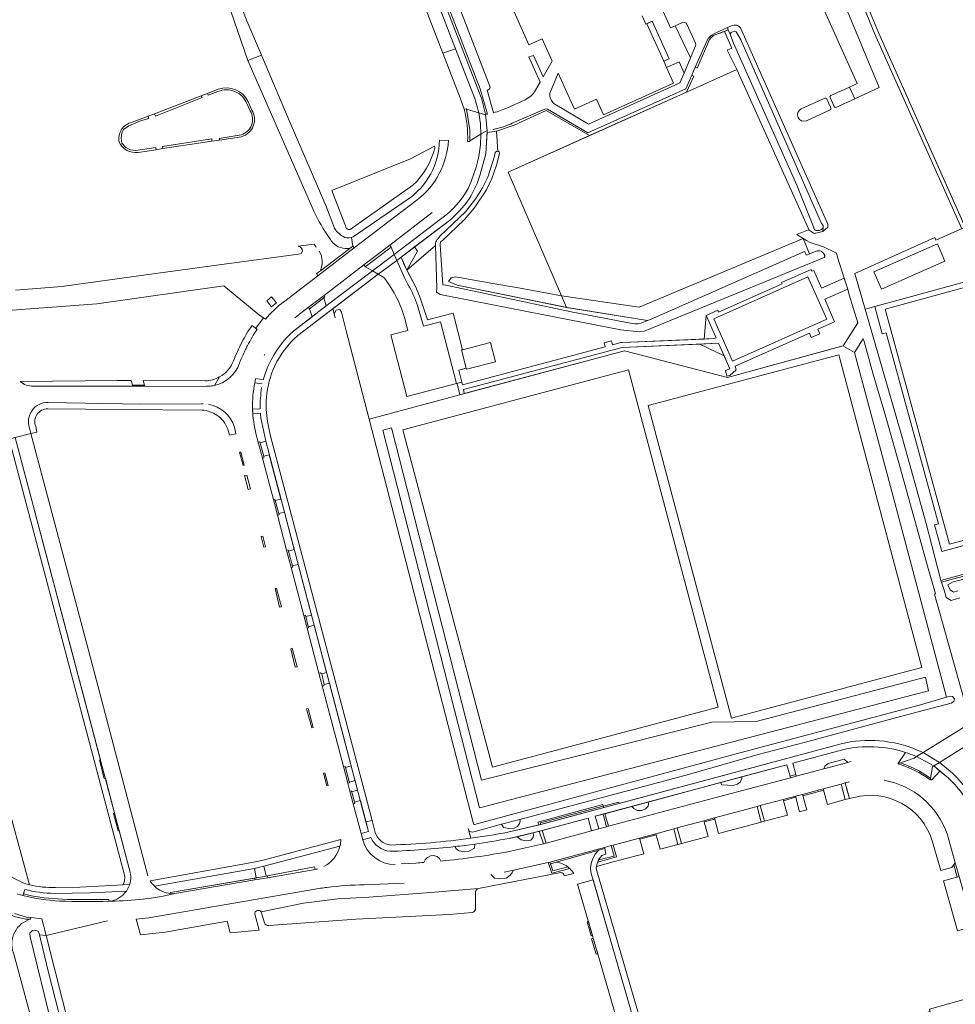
# Model space of a CAD drawing. Header units: metres. Extents: x 209813 to 223847, y 571801 to 587119.
# Tile 19 of 256: x 213136 to 213425, y 572865 to 573169. Entities that reach past the tile are written whole.
import ezdxf

# ---------------------------------------------------------------- set-up
doc = ezdxf.new("R2010")
doc.units = ezdxf.units.M
for name, color, linetype, lineweight in [('B-RO-GR-BEPLANTING_CULTUUR_BOSPLANTSOEN-GV', 8, 'Continuous', 0), ('B-RO-GR-BEPLANTING_CULTUUR_HEESTERS-GV', 8, 'Continuous', 0), ('B-RO-GR-BEPLANTING_CULTUUR_ROOS-GV', 8, 'Continuous', 0), ('B-RO-GR-BEPLANTING_CULTUUR_VASTE PLANTENVAK-GV', 8, 'Continuous', 0), ('B-RO-GR-GROENVOORZIENING-GV', 8, 'Continuous', 0), ('B-RO-GR-HAAG-GV', 8, 'Continuous', 0), ('B-RO-OG-TERREIN_CULTUURSCHEIDING-GV', 8, 'Continuous', 0), ('B-RO-OG-WEG-GV', 8, 'Continuous', 0), ('B-RO-VH-VERHARDING_HALFVERHARDING-GV', 8, 'Continuous', 0), ('B-RO-VH-VERHARDING_STRAATBAKSTEEN-GV', 8, 'Continuous', 0), ('B-RO-VH-VERHARDING_TEGEL-GV', 8, 'Continuous', 0)]:
    doc.layers.add(name, color=color, linetype=linetype, lineweight=lineweight)

msp = doc.modelspace()

# ---------------------------------------------------------------- linework, layer by layer
at = {"layer": 'B-RO-GR-BEPLANTING_CULTUUR_BOSPLANTSOEN-GV', "flags": 128}
for points in [[(213372.306, 573205.353), (213370.068, 573204.316), (213394.552, 573149.648), (213392.145, 573148.57), (213393.833, 573144.912), (213401.379, 573148.432), (213387.305, 573182.203), (213389.718, 573183.209), (213382.137, 573207.672), (213373.326, 573203.358)], [(213263.88, 573130.347), (213256.373, 573126.365), (213246.422, 573122.417), (213232.076, 573116.618), (213236.592, 573104.855)], [(213263.907, 573129.666), (213263.88, 573130.347)], [(213237.765, 573104.518), (213257.146, 573118.193)], [(213248.156, 573089.692), (213246.445, 573090.695), (213232.361, 573080.021), (213233.076, 573077.239)], [(213533.599, 573035.832), (213420.693, 573004.942), (213418.433, 573013.206), (213419.678, 573013.546), (213403.526, 573072.584), (213402.28, 573072.243), (213399.97, 573080.687), (213397.039, 573079.885), (213408.399, 573040.637), (213415.857, 573013.64), (213419.39, 573000), (213420.474, 572996.053), (213488.891, 573014.779)], [(213233.076, 573077.239), (213232.822, 573078.464), (213233.42, 573079.6), (213234.59, 573079.796), (213235.052, 573079.001), (213236.503, 573073.156), (213243.594, 573045.9), (213271.668, 573053.416), (213270.817, 573056.778), (213270.639, 573056.899), (213255.252, 573052.94), (213250.34, 573072.009), (213255.56, 573073.318), (213254.898, 573076.126)]]:
    msp.add_lwpolyline(points, dxfattribs=at)
for points in [[(213357.325, 573154.036), (213379.677, 573104.302), (213381.294, 573103.322), (213383.929, 573103.948), (213384.064, 573105.124), (213383.868, 573104.819), (213383.339, 573104.401), (213382.932, 573104.243), (213381.841, 573104.262), (213381.605, 573104.338), (213381.395, 573104.508), (213381.256, 573104.724), (213381.078, 573105.344), (213375.926, 573118.251), (213356.315, 573162.101), (213355.317, 573164.971), (213354.705, 573166.247), (213353.481, 573165.791), (213355.762, 573160.619), (213354.373, 573159.966)], [(213379.816, 573097.028), (213377.874, 573101.768), (213327.148, 573080.553), (213303.128, 573083.986), (213304.643, 573080.464), (213329.738, 573076.364), (213330.89, 573076.814), (213378.221, 573097.686), (213378.851, 573096.642)], [(213250.548, 573043.195), (213247.826, 573042.497), (213277.749, 572925.774), (213416.629, 572961.897), (213415.672, 572966.171), (213363.265, 572952.369), (213349.622, 572952.17), (213278.408, 572934.298)]]:
    msp.add_lwpolyline(points, close=True, dxfattribs=at)
at = {"layer": 'B-RO-GR-BEPLANTING_CULTUUR_BOSPLANTSOEN-GV'}
for points in [[(213257.146, 573118.193, 0.1416137), (213263.907, 573129.666)], [(213236.592, 573104.855, 0.1664615), (213237.765, 573104.518)], [(213252.227, 573083.262, 0.0564664), (213248.156, 573089.692)], [(213254.898, 573076.126, 0.0576028), (213252.227, 573083.262)]]:
    msp.add_lwpolyline(points, format="xyb", dxfattribs=at)
at = {"layer": 'B-RO-GR-BEPLANTING_CULTUUR_HEESTERS-GV', "flags": 128}
for points in [[(213206.105, 573156.778), (213210.371, 573158.418), (213205.815, 573169.079), (213204.29, 573172.924), (213200.399, 573185.926), (213196.624, 573184.421)], [(213334.718, 573156.565), (213336.378, 573157.275), (213331.163, 573168.921), (213329.524, 573168.158)], [(213255.284, 573091.951), (213258.562, 573097.803), (213257.678, 573099.194), (213253.477, 573096.004)], [(213229.627, 573083.4), (213230.345, 573080.905), (213244.687, 573091.725), (213242.439, 573093.042), (213242.004, 573093.587), (213229.676, 573084.145), (213229.943, 573083.761)], [(213347.215, 573070.677), (213350.297, 573070.806), (213350.914, 573071.055), (213347.864, 573077.998)], [(213345.876, 573069.118), (213353.451, 573065.429), (213351.69, 573069.363)], [(213214.559, 573020.714), (213216.331, 573021.205), (213212.731, 573034.867), (213211.034, 573034.432), (213211.082, 573033.976), (213210.625, 573033.873), (213213.991, 573021.043), (213214.442, 573021.185)], [(213215.727, 573016.53), (213215.784, 573016.286), (213215.269, 573016.172), (213218.1, 573005.381), (213218.532, 573005.511), (213218.692, 573005.084), (213220.446, 573005.586), (213217.396, 573017.16), (213215.67, 573016.773)], [(213219.909, 573000.556), (213219.998, 573000.155), (213219.503, 573000.032), (213223.404, 572985.169), (213223.933, 572985.295), (213224.049, 572984.843), (213225.792, 572985.295), (213221.669, 573000.943)], [(213224.433, 572981.254), (213228.095, 572967.317), (213228.524, 572967.461), (213228.951, 572967.196), (213230.463, 572967.568), (213226.611, 572982.186), (213224.845, 572981.727), (213224.913, 572981.374)], [(213231.326, 572964.291), (213229.693, 572963.828), (213229.622, 572963.468), (213229.119, 572963.422), (213235.663, 572938.518), (213236.205, 572938.647), (213236.29, 572938.192), (213238.073, 572938.682)], [(213417.194, 572934.9), (213417.106, 572934.416), (213417.603, 572934.416), (213420.156, 572937.108), (213418.238, 572938.668), (213417.835, 572938.417)], [(213237.682, 572930.852), (213238.125, 572930.992), (213238.199, 572930.717), (213240.037, 572931.228), (213239.259, 572934.18), (213237.457, 572933.671), (213237.511, 572933.429), (213237.034, 572933.308)], [(213377.646, 572929.895), (213375.44, 572929.304), (213376.735, 572924.475), (213378.941, 572925.066)], [(213239.088, 572927.45), (213239.165, 572927.061), (213238.705, 572926.968), (213241.137, 572917.788), (213243.437, 572918.376), (213240.902, 572927.944)], [(213316.046, 572926.232), (213296.569, 572921.076), (213296.659, 572920.576), (213316.158, 572925.818)], [(213297.182, 572918.708), (213298.393, 572914.853), (213312.357, 572918.606), (213311.319, 572922.509)], [(213315.972, 572923.759), (213313.538, 572923.105), (213314.685, 572919.231), (213317.018, 572919.858)], [(213333.583, 572912.909), (213339.128, 572914.396), (213337.833, 572919.224), (213332.289, 572917.738)], [(213316.519, 572913.13), (213316.87, 572911.392), (213315.614, 572911.033), (213315.038, 572910.381), (213314.6, 572909.6), (213319.349, 572910.819), (213318.521, 572914.046), (213316.38, 572913.469)], [(213423.068, 572903.65), (213421.278, 572903.149), (213425.618, 572887.66), (213430.421, 572889.005), (213426.082, 572904.494)], [(213141.675, 572886.469), (213144.339, 572875.222), (213152.369, 572843.844), (213156.095, 572828.568), (213156.782, 572825.942), (213158.953, 572825.842), (213143.713, 572886.27)]]:
    msp.add_lwpolyline(points, close=True, dxfattribs=at)
for points in [[(213220.283, 573073.221), (213226.003, 573077.567), (213225.19, 573080.018), (213224.883, 573080.475), (213220.663, 573077.243)], [(213209.02, 573073.661), (213207.441, 573074.892)], [(213205.741, 573068.128), (213206.003, 573068.638)], [(213211.332, 573065.987), (213211.129, 573065.578)], [(213197.363, 573058.948), (213195.798, 573056.329)], [(213208.562, 573058.478), (213210.884, 573058.085)], [(213207.57, 573048.955), (213209.948, 573049.121)], [(213210.007, 573047.791), (213207.636, 573047.653)], [(213208.625, 573041.452), (213209.339, 573038.774), (213209.788, 573038.916), (213209.875, 573038.603), (213211.629, 573039.049), (213210.132, 573046.293)], [(213409.467, 572942.877), (213407.141, 572939.325), (213412.147, 572941.085), (213412.916, 572941.561), (213412.36, 572941.801)], [(213301.48, 572908.941), (213299.688, 572908.442), (213300.442, 572906.256), (213305.072, 572907.474)], [(213277.479, 572900.804), (213262.627, 572899.522), (213243.54, 572898.123), (213233.937, 572897.608), (213223.336, 572896.212), (213210.214, 572893.537), (213211.246, 572890.158)], [(213276.483, 572894.256), (213276.509, 572899.708)], [(213212.591, 572889.365), (213239.54, 572891.288), (213268.4, 572892.774), (213275.455, 572893.389)]]:
    msp.add_lwpolyline(points, dxfattribs=at)
at = {"layer": 'B-RO-GR-BEPLANTING_CULTUUR_HEESTERS-GV'}
for points in [[(213207.441, 573074.892, 0.0379625), (213204.237, 573069.581)], [(213206.003, 573068.638, -0.0374054), (213209.02, 573073.661)], [(213212.566, 573062.802, -0.097075), (213220.283, 573073.221)], [(213204.237, 573069.581, 0.0240872), (213201.639, 573063.92)], [(213205.038, 573066.698, -0.0067299), (213205.741, 573068.128)], [(213203.495, 573063.175, -0.0157658), (213205.038, 573066.698)], [(213195.798, 573056.329, 0.2663312), (213203.495, 573063.175)], [(213201.639, 573063.92, -0.1771091), (213197.363, 573058.948)], [(213210.884, 573058.085, -0.0446619), (213212.566, 573062.802)], [(213208.271, 573057.181, 0.1156646), (213208.724, 573041.069)], [(213209.948, 573049.121, -0.0455612), (213210.378, 573055.709)], [(213305.072, 572907.474, 0.1355796), (213301.48, 572908.941)], [(213276.509, 572899.708, -0.3357889), (213277.479, 572900.804)], [(213275.455, 572893.389, 0.2740086), (213276.483, 572894.256)], [(213211.246, 572890.158, 0.3468525), (213212.591, 572889.365)]]:
    msp.add_lwpolyline(points, format="xyb", dxfattribs=at)
at = {"layer": 'B-RO-GR-BEPLANTING_CULTUUR_ROOS-GV', "flags": 128}
for points in [[(213340.524, 573168.534), (213338.231, 573167.49), (213343.014, 573157.607), (213344.553, 573161.367)], [(213344.506, 573162.178), (213341.874, 573168.017)], [(213275.736, 573146.557), (213270.359, 573160.435), (213266.46, 573159.033), (213271.788, 573145.287), (213273.017, 573141.696)], [(213301.058, 573143.286), (213311.446, 573137.138), (213338.119, 573149.127), (213339.717, 573149.863), (213341.026, 573152.881), (213339.454, 573156.352), (213335.593, 573154.612), (213337.759, 573149.776), (213316.062, 573140.028), (213313.918, 573144.799), (213307.104, 573141.737), (213302.124, 573152.823), (213299.633, 573146.927)], [(213299.623, 573145.369), (213300.041, 573144.44)], [(213273.017, 573141.696), (213273.642, 573141.853), (213273.71, 573141.7), (213277.499, 573140.614)], [(213192.889, 573057.735), (213173.748, 573057.831), (213174.165, 573056.376)], [(213174.165, 573056.376), (213174.258, 573056.05), (213177.872, 573056.047), (213193.316, 573056.115)], [(213392.229, 572933.802), (213390.835, 572933.428), (213392.13, 572928.599), (213393.496, 572928.965)], [(213420.39, 572906.323), (213423.8, 572907.277), (213424.903, 572908.678), (213422.554, 572917.017)], [(213417.78, 572915.522), (213420.39, 572906.323)]]:
    msp.add_lwpolyline(points, dxfattribs=at)
at = {"layer": 'B-RO-GR-BEPLANTING_CULTUUR_ROOS-GV'}
for points in [[(213341.874, 573168.017, 0.3991561), (213340.524, 573168.534)], [(213344.553, 573161.367, 0.2477961), (213344.506, 573162.178)], [(213299.633, 573146.927, 0.1861287), (213299.623, 573145.369)], [(213300.041, 573144.44, 0.1662314), (213301.058, 573143.286)], [(213197.363, 573058.948, -0.1231905), (213192.889, 573057.735)], [(213193.316, 573056.115, 0.0154142), (213193.966, 573056.113)], [(213193.966, 573056.113, 0.0449079), (213195.798, 573056.329)], [(213422.349, 572917.641, 0.2741956), (213402.889, 572934.234)], [(213393.496, 572928.965, -0.4004149), (213417.78, 572915.522)], [(213422.554, 572917.017, 0.0072323), (213422.349, 572917.641)]]:
    msp.add_lwpolyline(points, format="xyb", dxfattribs=at)
at = {"layer": 'B-RO-GR-BEPLANTING_CULTUUR_VASTE PLANTENVAK-GV', "flags": 128}
msp.add_lwpolyline([(213270.359, 573160.435), (213257.057, 573194.772), (213253.172, 573193.317), (213266.46, 573159.033)], close=True, dxfattribs=at)
at = {"layer": 'B-RO-GR-GROENVOORZIENING-GV', "flags": 128}
for points in [[(213280.204, 573140.24), (213278.006, 573148.018), (213259.141, 573196.727), (213253.09, 573212.595), (213252.129, 573215.294), (213251.605, 573217.181), (213250.908, 573222.205), (213250.496, 573231.868), (213251.442, 573233.45), (213252.886, 573233.45), (213252.908, 573234.349), (213251.149, 573234.148), (213249.763, 573231.978), (213250.073, 573223.981)], [(213348.151, 573163.023), (213344.498, 573154.688), (213345.057, 573154.409), (213348.934, 573163.317), (213349.388, 573163.884), (213350.313, 573164.612), (213353.481, 573165.791)], [(213353.481, 573165.791), (213354.705, 573166.247), (213354.441, 573166.956), (213350.424, 573165.158)], [(213207.359, 573141.476), (213206.244, 573144.016)], [(213177.713, 573129.217), (213177.624, 573129.883), (213171.506, 573128.953), (213169.832, 573129.131), (213168.345, 573129.843), (213167.149, 573131.202), (213166.89, 573132.852), (213167.149, 573134.47), (213167.666, 573135.506), (213169.347, 573136.541), (213172.937, 573138.094), (213175.523, 573138.838), (213175.307, 573139.59), (213170.319, 573137.676)], [(213279.593, 573140.15), (213280.204, 573140.24)], [(213172.23, 573128.386), (213177.713, 573129.217)], [(213320.088, 572910.578), (213319.877, 572911.332), (213319.073, 572914.194), (213318.521, 572914.046), (213319.349, 572910.819), (213314.6, 572909.6), (213314.454, 572909.34), (213314.322, 572908.958)], [(213305.072, 572907.474), (213300.442, 572906.256), (213299.527, 572908.91), (213299.012, 572908.791), (213300.109, 572905.498), (213305.67, 572906.959)], [(213183.548, 572899.191), (213208.311, 572903.445), (213208.303, 572903.999), (213182.184, 572899.554), (213182.243, 572899.209)], [(213281.226, 572905.161), (213282.441, 572904.019), (213284.09, 572903.727), (213285.965, 572903.954), (213287.259, 572904.86), (213287.755, 572905.539), (213288.304, 572906.42)], [(213136.68, 572899.167), (213136.493, 572898.574)], [(213163.163, 572896.832), (213163.159, 572897.434), (213150.277, 572897.346), (213143.143, 572897.899), (213139.231, 572898.514), (213136.68, 572899.167)]]:
    msp.add_lwpolyline(points, dxfattribs=at)
at = {"layer": 'B-RO-GR-GROENVOORZIENING-GV'}
for points in [[(213206.244, 573144.016, 0.3871908), (213196.967, 573147.898)], [(213206.826, 573141.197, -0.491895), (213204.049, 573133.825)], [(213276.294, 572914.527, -0.0062381), (213270.159, 572913.745)], [(213305.67, 572906.959, 0.0281655), (213305.072, 572907.474)], [(213136.493, 572898.574, 0.0392884), (213147.897, 572896.902)]]:
    msp.add_lwpolyline(points, format="xyb", dxfattribs=at)
at = {"layer": 'B-RO-GR-GROENVOORZIENING-GV', "flags": 128}
for points in [[(213191.63, 573145.851), (213177.231, 573140.327), (213177.528, 573139.582), (213191.936, 573145.342)], [(213194.989, 573131.837), (213194.989, 573132.521), (213179.757, 573130.207), (213179.835, 573129.539)], [(213391.676, 572939.759), (213390.509, 572940.763), (213385.606, 572939.464), (213384.539, 572938.623), (213384.193, 572937.777)], [(213352.311, 572933.528), (213352.741, 572932.844), (213356.195, 572932.624), (213357.591, 572933.006), (213358.335, 572933.62), (213358.917, 572934.753), (213358.767, 572935.264)], [(213390.853, 572928.257), (213389.558, 572933.086), (213384.086, 572931.621), (213385.381, 572926.791)], [(213316.158, 572925.818), (213320.919, 572927.098), (213320.836, 572927.499), (213316.046, 572926.232)], [(213329.928, 572927.511), (213324.818, 572926.137), (213325.473, 572925.504), (213326.638, 572924.856), (213327.963, 572924.921), (213329.127, 572925.406), (213329.871, 572926.215), (213330.033, 572926.96)], [(213364.893, 572921.303), (213363.6, 572926.132), (213350.39, 572922.591), (213351.684, 572917.763)], [(213284.606, 572920.634), (213285.224, 572919.629), (213286.865, 572919.346), (213288.491, 572919.464), (213289.488, 572920), (213290.154, 572920.869), (213290.283, 572921.627), (213290.225, 572922.129)], [(213316.533, 572923.91), (213315.972, 572923.759), (213317.018, 572919.858), (213317.631, 572920.023)], [(213289.36, 572916.798), (213290.671, 572915.877), (213292.223, 572915.563), (213293.59, 572915.692), (213294.385, 572916.58), (213294.403, 572917.393), (213294.298, 572917.968)], [(213297.535, 572914.623), (213298.393, 572914.853), (213297.182, 572918.708), (213296.243, 572918.463)], [(213319.073, 572914.194), (213320.088, 572910.578), (213314.322, 572908.958), (213314.019, 572908.08), (213313.939, 572907.604), (213319.129, 572909.033), (213328.526, 572911.553), (213327.231, 572916.382)], [(213212.161, 572904.717), (213212.283, 572904.126), (213226.916, 572906.677), (213226.756, 572907.513)]]:
    msp.add_lwpolyline(points, close=True, dxfattribs=at)
at = {"layer": 'B-RO-GR-HAAG-GV', "flags": 128}
for points in [[(213279.593, 573140.15), (213280.204, 573140.24), (213278.006, 573148.018), (213259.141, 573196.727), (213253.09, 573212.595), (213252.129, 573215.294), (213251.605, 573217.181), (213250.908, 573222.205), (213250.496, 573231.868), (213251.442, 573233.45), (213252.886, 573233.45), (213252.908, 573234.349), (213251.149, 573234.148), (213249.763, 573231.978), (213250.073, 573223.981)], [(213252.212, 573212.608), (213277.774, 573146.715)], [(213348.151, 573163.023), (213344.498, 573154.688), (213345.057, 573154.409), (213348.934, 573163.317), (213349.388, 573163.884), (213350.313, 573164.612), (213354.705, 573166.247), (213354.441, 573166.956), (213350.424, 573165.158)], [(213280.147, 573135.132), (213280.119, 573134.574), (213283.02, 573134.921), (213288.454, 573136.803), (213298.348, 573141.3), (213311.808, 573133.579), (213341.75, 573147.036), (213344.004, 573151.964), (213343.421, 573152.231), (213341.576, 573148.021), (213311.286, 573134.39), (213298.832, 573141.743)], [(213196.967, 573147.898), (213193.593, 573146.604), (213193.808, 573146.044), (213196.858, 573147.214)], [(213297.979, 573141.773), (213287.892, 573137.377)], [(213172.23, 573128.386), (213177.713, 573129.217), (213177.624, 573129.883), (213171.506, 573128.953), (213169.832, 573129.131), (213168.345, 573129.843), (213167.149, 573131.202), (213166.89, 573132.852), (213167.149, 573134.47), (213167.666, 573135.506), (213169.347, 573136.541), (213172.937, 573138.094), (213175.523, 573138.838), (213175.307, 573139.59)], [(213175.307, 573139.59), (213170.319, 573137.676)], [(213204.049, 573133.825), (213197.267, 573132.712), (213197.345, 573132.194), (213204.185, 573133.239)], [(213320.088, 572910.578), (213314.322, 572908.958), (213314.019, 572908.08), (213313.939, 572907.604), (213319.129, 572909.033), (213328.526, 572911.553), (213327.231, 572916.382), (213319.073, 572914.194)], [(213270.159, 572913.745), (213270.606, 572912.981), (213271.479, 572912.464), (213273.031, 572912.108), (213274.228, 572912.269), (213276.233, 572913.305), (213276.294, 572914.527)], [(213320.088, 572910.578), (213319.073, 572914.194), (213318.521, 572914.046), (213319.349, 572910.819), (213314.6, 572909.6), (213314.454, 572909.34), (213314.322, 572908.958)], [(213265.844, 572909.267), (213265.34, 572910.037), (213264.638, 572910.721), (213263.566, 572910.961), (213262.569, 572910.906), (213261.663, 572910.407), (213260.943, 572909.649), (213260.519, 572908.828)], [(213299.688, 572908.442), (213299.527, 572908.91), (213299.012, 572908.791), (213300.109, 572905.498), (213305.67, 572906.959)], [(213305.072, 572907.474), (213300.442, 572906.256), (213299.688, 572908.442)], [(213208.311, 572903.445), (213208.303, 572903.999), (213182.184, 572899.554), (213182.243, 572899.209)], [(213288.304, 572906.42), (213285.354, 572905.835)], [(213183.548, 572899.191), (213208.311, 572903.445)], [(213163.163, 572896.832), (213163.159, 572897.434), (213150.277, 572897.346), (213143.143, 572897.899), (213139.231, 572898.514), (213136.68, 572899.167), (213136.493, 572898.574)]]:
    msp.add_lwpolyline(points, dxfattribs=at)
at = {"layer": 'B-RO-GR-HAAG-GV'}
for points in [[(213350.424, 573165.158, 0.1447088), (213348.151, 573163.023)], [(213196.858, 573147.214, -0.4142341), (213205.824, 573143.48)], [(213204.185, 573133.239, 0.4917), (213207.359, 573141.476)], [(213298.832, 573141.743, 0.2015984), (213297.979, 573141.773)], [(213170.319, 573137.676, 0.4156744), (213166.322, 573131.583)], [(213282.968, 573135.687, -0.0097916), (213281.869, 573135.437)], [(213287.892, 573137.377, -0.0438584), (213282.968, 573135.687)], [(213166.322, 573131.583, 0.33904), (213172.23, 573128.386)], [(213182.243, 572899.209, 0.0398287), (213183.548, 572899.191)], [(213147.897, 572896.902, 0.0197815), (213163.163, 572896.832)]]:
    msp.add_lwpolyline(points, format="xyb", dxfattribs=at)
at = {"layer": 'B-RO-GR-HAAG-GV', "flags": 128}
for points in [[(213179.835, 573129.539), (213194.989, 573131.837), (213194.989, 573132.521), (213179.757, 573130.207)], [(213384.193, 572937.777), (213391.676, 572939.759), (213390.509, 572940.763), (213385.606, 572939.464), (213384.539, 572938.623)], [(213358.767, 572935.264), (213352.311, 572933.528), (213352.741, 572932.844), (213356.195, 572932.624), (213357.591, 572933.006), (213358.335, 572933.62), (213358.917, 572934.753)], [(213385.381, 572926.791), (213390.853, 572928.257), (213389.558, 572933.086), (213384.086, 572931.621)], [(213364.603, 572926.401), (213365.897, 572921.571), (213372.957, 572923.463), (213371.662, 572928.292)], [(213296.085, 572920.425), (213296.659, 572920.576), (213296.569, 572921.076), (213316.046, 572926.232), (213315.905, 572926.753), (213295.824, 572921.321)], [(213316.046, 572926.232), (213316.158, 572925.818), (213320.919, 572927.098), (213320.836, 572927.499)], [(213350.39, 572922.591), (213351.684, 572917.763), (213364.893, 572921.303), (213363.6, 572926.132)], [(213290.225, 572922.129), (213284.606, 572920.634), (213285.224, 572919.629), (213286.865, 572919.346), (213288.491, 572919.464), (213289.488, 572920), (213290.154, 572920.869), (213290.283, 572921.627)], [(213317.018, 572919.858), (213317.631, 572920.023), (213316.533, 572923.91), (213315.972, 572923.759)], [(213347.241, 572921.394), (213347.153, 572921.723), (213338.882, 572919.506), (213340.177, 572914.677), (213348.448, 572916.895)], [(213296.243, 572918.463), (213297.535, 572914.623), (213298.393, 572914.853), (213297.182, 572918.708)], [(213226.916, 572906.677), (213226.756, 572907.513), (213212.161, 572904.717), (213212.283, 572904.126)]]:
    msp.add_lwpolyline(points, close=True, dxfattribs=at)
at = {"layer": 'B-RO-OG-TERREIN_CULTUURSCHEIDING-GV', "flags": 128}
for points in [[(213295.088, 573147.612), (213296.546, 573150.11), (213293.045, 573157.884), (213294.471, 573158.321), (213297.487, 573151.768), (213300.25, 573156.537), (213297.144, 573163.493), (213293.058, 573161.668), (213283.201, 573183.74), (213283.468, 573183.86), (213277.289, 573197.696), (213290.013, 573203.414), (213280.279, 573225.077), (213280.644, 573225.241), (213280.808, 573224.876), (213315.652, 573240.533), (213315.488, 573240.897), (213315.853, 573241.061), (213325.751, 573218.692), (213326.027, 573218.124), (213331.592, 573220.611), (213318.421, 573249.482), (213314.176, 573248)], [(213433.56, 573225.573), (213424.733, 573221.983), (213416.058, 573218.177), (213408.135, 573214.323), (213392.606, 573205.55), (213389.39, 573203.717), (213388.765, 573203.285), (213388.259, 573202.779), (213387.887, 573202.213), (213387.619, 573201.558), (213387.44, 573200.932), (213387.392, 573200.288), (213387.555, 573199.483), (213392.434, 573186.588), (213401.116, 573165.411), (213430.667, 573099.312)], [(213255.216, 573215.731), (213281.032, 573148.503)], [(213355.85, 573167.587), (213354.441, 573166.956), (213354.705, 573166.247), (213355.317, 573164.971), (213355.564, 573165.408), (213356.025, 573165.661), (213356.555, 573165.787), (213357.113, 573165.608), (213358.57, 573163.157), (213383.564, 573106.367), (213384.075, 573105.74), (213384.064, 573105.124), (213383.929, 573103.948), (213385.495, 573105.268), (213385.522, 573106.225), (213358.436, 573166.894)], [(213341.75, 573147.036), (213286.66, 573122.277), (213303.128, 573083.986), (213327.148, 573080.553), (213377.874, 573101.768), (213375.933, 573102.97), (213379.459, 573104.434), (213379.677, 573104.302), (213357.325, 573154.036)], [(213109.847, 573151.93), (213129.007, 573079.287), (213159.437, 573081.514), (213198.638, 573087.156), (213209.828, 573077.933), (213210.959, 573077.202)], [(213196.858, 573147.214), (213193.808, 573146.044), (213193.593, 573146.604), (213191.63, 573145.851), (213191.936, 573145.342), (213177.528, 573139.582), (213177.231, 573140.327), (213175.307, 573139.59), (213175.523, 573138.838), (213172.937, 573138.094), (213169.347, 573136.541), (213167.666, 573135.506), (213167.149, 573134.47), (213166.89, 573132.852), (213167.149, 573131.202), (213168.345, 573129.843), (213169.832, 573129.131), (213171.506, 573128.953), (213177.624, 573129.883), (213177.713, 573129.217)], [(213280.135, 573147.606), (213282.073, 573140.61)], [(213286.38, 573142.14), (213291.838, 573144.664)], [(213206.826, 573141.197), (213205.824, 573143.48)], [(213311.808, 573133.579), (213298.348, 573141.3), (213288.454, 573136.803), (213283.02, 573134.921)], [(213177.713, 573129.217), (213179.835, 573129.539), (213179.757, 573130.207), (213194.989, 573132.521), (213194.989, 573131.837), (213197.345, 573132.194), (213197.267, 573132.712), (213204.049, 573133.825)], [(213264.942, 573101.731), (213265.504, 573102.468), (213273.477, 573110.093), (213276.603, 573114.099), (213278.729, 573117.374), (213280.376, 573120.697), (213282.356, 573127.225), (213282.596, 573128.379), (213283.076, 573128.756), (213283.442, 573128.704), (213283.02, 573134.921), (213280.119, 573134.574), (213279.68, 573127.975), (213277.878, 573121.212), (213276.998, 573118.777), (213275.219, 573115.029)], [(213274.256, 573117.239), (213275.181, 573119.362), (213276.733, 573123.818), (213277.58, 573127.104), (213278.024, 573130.691), (213278.127, 573134.044), (213274.782, 573131.936), (213274.782, 573131.76), (213274.053, 573131.757)], [(213286.66, 573122.277), (213311.808, 573133.579)], [(213283.442, 573128.704), (213283.808, 573128.652), (213283.958, 573128.054), (213282.984, 573124.426), (213281.578, 573120.281), (213279.905, 573116.764), (213276.12, 573111.161), (213273.007, 573107.561), (213266.324, 573101.149), (213265.74, 573100.741)], [(213263.134, 573109.778), (213249.999, 573099.679), (213250.45, 573099.069), (213251.372, 573096.848), (213267.87, 573109.365)], [(213268.846, 573107.676), (213257.678, 573099.194), (213258.562, 573097.803), (213255.284, 573091.951), (213264.146, 573099.6)], [(213255.284, 573091.951), (213257.916, 573086.916), (213259.34, 573083.729), (213261.669, 573076.602), (213269.58, 573078.657), (213272.477, 573067.365), (213281.148, 573069.561), (213282.658, 573063.61), (213273.739, 573061.352), (213273.66, 573061.662), (213271.314, 573061.069), (213272.449, 573056.476), (213316.6, 573068.263), (213316.295, 573069.484), (213318.601, 573070.097), (213318.899, 573068.906), (213321.433, 573069.574), (213321.84, 573069.612), (213347.215, 573070.677), (213347.864, 573077.998), (213351.415, 573079.589), (213351.65, 573079.014), (213371.329, 573087.768), (213371.18, 573088.143), (213380.301, 573092.211), (213380.57, 573091.661), (213381.109, 573091.883), (213383.572, 573086.393), (213390.568, 573089.537), (213388.613, 573095.644), (213388.196, 573097.195), (213387.933, 573097.365), (213384.097, 573099.143), (213379.994, 573100.523), (213378.889, 573101.113), (213377.874, 573101.768), (213379.816, 573097.028), (213382.218, 573097.989), (213382.876, 573097.985), (213383.45, 573097.853), (213383.925, 573097.422), (213384.278, 573096.981), (213384.543, 573096.484), (213384.52, 573096.153), (213384.344, 573095.921), (213383.068, 573095.383), (213328.457, 573073.012), (213327.102, 573072.856), (213321.475, 573073.487), (213297.11, 573078.259), (213265.573, 573084.41), (213264.426, 573085.128), (213264.563, 573086.447), (213264.146, 573099.6)], [(213227.198, 573099.116), (213226.571, 573100.034), (213221.694, 573099.37), (213222.428, 573099.095), (213222.937, 573098.489), (213223.021, 573097.818), (213222.603, 573097.133), (213221.729, 573096.878), (213198.797, 573093.855), (213173.793, 573090.376), (213148.557, 573086.958), (213134.227, 573085.74)], [(213264.146, 573099.6), (213264.128, 573100.269)], [(213265.566, 573099.799), (213266.402, 573087.383), (213267.384, 573087.291), (213306.114, 573079.097), (213324.931, 573075.492), (213325.805, 573075.385), (213326.866, 573075.385), (213327.788, 573075.603), (213329.738, 573076.364), (213304.839, 573080.424), (213270.883, 573087.34), (213268.125, 573088.419)], [(213217.134, 573082.112), (213227.755, 573090.248), (213227.366, 573090.902), (213228.552, 573091.802)], [(213270.883, 573087.34), (213304.643, 573080.464), (213303.128, 573083.986), (213289.827, 573086.501), (213281.914, 573087.819), (213270.284, 573089.858), (213268.965, 573089.618), (213268.125, 573088.419)], [(213354.423, 573058.741), (213390.185, 573068.523), (213394.768, 573075.707), (213392.061, 573084.31), (213391.637, 573086.112), (213384.518, 573083.011), (213387.575, 573076.011), (213382.363, 573073.693), (213382.991, 573072.326), (213380.365, 573071.191), (213379.775, 573072.529), (213356.85, 573062.329), (213357.176, 573061.109), (213355.135, 573059.412), (213354.245, 573059.183), (213353.857, 573060.941), (213355.212, 573061.495), (213353.451, 573065.429), (213345.876, 573069.118), (213321.885, 573068.105), (213272.803, 573055.025), (213273.034, 573053.782), (213322.555, 573067.039)], [(213210.959, 573077.202), (213211.522, 573076.838)], [(213413.136, 572943.593), (213414.99, 572942.846), (213428.247, 572951.059), (213429.1, 572953.965), (213418.466, 572991.827), (213418.749, 572991.905), (213416.329, 573000.486), (213411.563, 573017.586), (213407.265, 573033.088), (213403.117, 573047.685), (213399.428, 573060.115), (213396.687, 573069.894), (213396.408, 573070.74), (213393.698, 573066.493)], [(213329.933, 573050.134), (213388.877, 573065.807), (213414.595, 572969.092)], [(213254.047, 573042.602), (213323.814, 573061.154), (213351.547, 572956.86)], [(213425.66, 572992.818), (213424.385, 572992.42), (213423.317, 572993.088), (213422.545, 572994.633), (213424.225, 572995.629), (213429.612, 572996.987), (213542.095, 573027.134), (213545.067, 573027.955), (213540.807, 573043.667), (213536.147, 573060.556)], [(213170.41, 573056.376), (213169.988, 573057.85), (213165.742, 573057.871), (213135.71, 573057.577)], [(213139.761, 573056.074), (213170.503, 573056.052), (213170.41, 573056.376)], [(213329.933, 573050.134), (213355.651, 572953.418), (213414.595, 572969.092)], [(213254.047, 573042.602), (213281.78, 572938.309), (213351.547, 572956.86)], [(213464.505, 573007.321), (213420.628, 572995.493), (213421.549, 572992.674), (213422.108, 572990.73), (213423.61, 572989.86), (213426.339, 572990.641)], [(213422.201, 572959.94), (213422.495, 572960.025), (213423.382, 572960.205), (213424.022, 572960.116), (213424.626, 572959.454), (213424.421, 572958.565), (213423.592, 572958.125), (213409.499, 572954.408), (213378.168, 572945.966), (213363.981, 572942.23), (213342.426, 572936.015), (213290.225, 572922.129), (213290.283, 572921.627), (213290.154, 572920.869), (213289.488, 572920), (213288.491, 572919.464), (213286.865, 572919.346), (213285.224, 572919.629), (213284.606, 572920.634), (213276.404, 572918.395), (213275.457, 572918.237), (213274.646, 572918.508), (213274.297, 572919.355)], [(213437.765, 572949.737), (213434.759, 572948.976), (213420.018, 572939.779), (213423.298, 572937.053)], [(213286.486, 572918.154), (213296.085, 572920.425), (213295.824, 572921.321), (213315.905, 572926.753), (213316.046, 572926.232), (213320.836, 572927.499), (213320.919, 572927.098), (213389.573, 572945.554)], [(213390.019, 572943.666), (213374.614, 572939.524), (213375.555, 572936.025)], [(213375.555, 572936.025), (213375.689, 572935.525), (213384.193, 572937.777), (213384.539, 572938.623), (213385.606, 572939.464), (213390.509, 572940.763), (213391.676, 572939.759), (213392.696, 572940.029)], [(213407.141, 572939.325), (213409.467, 572942.877)], [(213422.074, 572935.548), (213420.156, 572937.108), (213417.603, 572934.416), (213417.106, 572934.416)], [(213274.297, 572919.355), (213275.089, 572916.32)], [(213244.104, 572916.529), (213241.637, 572915.869)], [(213287.307, 572912.298), (213296.571, 572914.364), (213297.535, 572914.623), (213296.243, 572918.463), (213294.298, 572917.968), (213294.403, 572917.393), (213294.385, 572916.58), (213293.59, 572915.692), (213292.223, 572915.563), (213290.671, 572915.877), (213289.36, 572916.798), (213286.901, 572916.259)], [(213234.605, 572913.866), (213211.092, 572907.712), (213211.726, 572904.599), (213212.161, 572904.717), (213226.756, 572907.513), (213226.916, 572906.677), (213227.23, 572906.732)], [(213208.719, 572904.064), (213208.133, 572907.02), (213177.24, 572901.509)], [(213253.524, 572908.389), (213258.042, 572908.665)], [(213305.67, 572906.959), (213300.109, 572905.498), (213299.012, 572908.791), (213288.304, 572906.42), (213287.755, 572905.539), (213287.259, 572904.86), (213285.965, 572903.954), (213284.09, 572903.727), (213282.441, 572904.019), (213281.226, 572905.161)], [(213182.243, 572899.209), (213182.184, 572899.554), (213208.719, 572904.064)], [(213210.214, 572893.537), (213223.336, 572896.212), (213233.937, 572897.608), (213243.54, 572898.123), (213262.627, 572899.522), (213277.479, 572900.804), (213302.919, 572905.75)], [(213303.906, 572904.739), (213306.891, 572905.42)], [(213228.563, 572900.858), (213228.095, 572900.79), (213175.486, 572891.735), (213171.606, 572891.345), (213172.879, 572886.418), (213180.569, 572887.316), (213199.728, 572890.701), (213200.659, 572887.077), (213209.619, 572887.863), (213208.266, 572892.837)], [(213254.464, 572902.475), (213242.098, 572901.942)], [(213137.101, 572900.502), (213136.68, 572899.167), (213139.231, 572898.514), (213143.143, 572897.899), (213150.277, 572897.346), (213163.159, 572897.434), (213163.163, 572896.832), (213163.779, 572896.855)], [(213168.546, 572899.991), (213157.37, 572899.496), (213146.225, 572899.289)], [(213142.419, 572891.4), (213143.713, 572886.27), (213162.714, 572890.819)], [(213443.905, 572859.566), (213436.9, 572863.625), (213431.261, 572867.517), (213416.925, 572863.491), (213417.137, 572862.808), (213397.135, 572857.177)]]:
    msp.add_lwpolyline(points, dxfattribs=at)
for points in [[(213344.498, 573154.688), (213343.421, 573152.231), (213344.004, 573151.964), (213341.75, 573147.036), (213357.325, 573154.036), (213354.373, 573159.966), (213355.762, 573160.619), (213353.481, 573165.791), (213350.313, 573164.612), (213349.388, 573163.884), (213348.934, 573163.317), (213345.057, 573154.409)], [(213510.504, 573109.269), (213403.181, 573079.907), (213423.06, 573007.248), (213530.382, 573036.611)], [(213213.465, 573080.655), (213211.937, 573082.507), (213213.448, 573083.753), (213214.976, 573081.901)], [(213271.668, 573053.416), (213243.594, 573045.9), (213250.646, 573018.795), (213275.945, 572920.807), (213276.022, 572920.582), (213276.245, 572920.582), (213360.204, 572943.242), (213414.143, 572957.62), (213422.201, 572959.94), (213404.493, 573026.659), (213393.698, 573066.493), (213390.088, 573068.579), (213354.423, 573058.741), (213322.555, 573067.039)], [(213247.826, 573042.497), (213250.548, 573043.195), (213278.408, 572934.298), (213349.622, 572952.17), (213363.265, 572952.369), (213415.672, 572966.171), (213416.629, 572961.897), (213277.749, 572925.774)], [(213373.789, 572935.511), (213372.839, 572939.047), (213358.767, 572935.264), (213358.917, 572934.753), (213358.335, 572933.62), (213357.591, 572933.006), (213356.195, 572932.624), (213352.741, 572932.844), (213352.311, 572933.528), (213329.928, 572927.511), (213330.033, 572926.96), (213329.871, 572926.215), (213329.127, 572925.406), (213327.963, 572924.921), (213326.638, 572924.856), (213325.473, 572925.504), (213324.818, 572926.137), (213316.533, 572923.91), (213317.631, 572920.023), (213350.156, 572928.763), (213373.912, 572935.054)]]:
    msp.add_lwpolyline(points, close=True, dxfattribs=at)
at = {"layer": 'B-RO-OG-TERREIN_CULTUURSCHEIDING-GV'}
for points in [[(213358.436, 573166.894, 0.3421149), (213355.85, 573167.587)], [(213281.032, 573148.503, -0.2909699), (213280.135, 573147.606)], [(213291.838, 573144.664, 0.1581175), (213295.088, 573147.612)], [(213282.073, 573140.61, 0.0395153), (213286.38, 573142.14)], [(213267.87, 573109.365, 0.0824199), (213274.256, 573117.239)], [(213264.128, 573100.269, -0.1658934), (213264.942, 573101.731)], [(213265.74, 573100.741, 0.1650726), (213265.566, 573099.799)], [(213228.552, 573091.802, 0.2427666), (213228.215, 573097.803)], [(213211.522, 573076.838, -0.0488572), (213217.134, 573082.112)], [(213135.71, 573057.577, 0.1921353), (213139.761, 573056.074)], [(213389.573, 572945.554, -0.1585961), (213413.136, 572943.593)], [(213409.467, 572942.877, 0.1371428), (213390.019, 572943.666)], [(213423.298, 572937.053, -0.1088524), (213432.506, 572924.536)], [(213241.637, 572915.869, 0.3408308), (213251.638, 572908.209)], [(213250.077, 572912.289, -0.260161), (213244.104, 572916.529)], [(213229.612, 572907.603, 0.2121591), (213234.605, 572913.866)], [(213265.844, 572909.267, 0.0232656), (213287.307, 572912.298)], [(213227.23, 572906.732, 0.0118082), (213227.708, 572906.852)], [(213258.042, 572908.665, 0.0028403), (213260.519, 572908.828)], [(213306.891, 572905.42, 0.0679652), (213305.67, 572906.959)], [(213302.919, 572905.75, -0.340378), (213303.906, 572904.739)], [(213230.554, 572901.125, 0.0047713), (213228.563, 572900.858)], [(213242.098, 572901.942, 0.0267436), (213230.554, 572901.125)], [(213163.779, 572896.855, 0.1929716), (213168.546, 572899.991)], [(213208.266, 572892.837, -0.8071635), (213210.214, 572893.537)]]:
    msp.add_lwpolyline(points, format="xyb", dxfattribs=at)
at = {"layer": 'B-RO-OG-WEG-GV', "flags": 128}
for points in [[(213232.895, 573104.9), (213230.183, 573112.008), (213218.868, 573138.229), (213210.371, 573158.418), (213206.105, 573156.778)], [(213206.105, 573156.778), (213226.667, 573109.997)], [(213268.119, 573132.053), (213265.389, 573132.198)], [(213255.448, 573113.773), (213238.674, 573102.261)], [(213238.947, 573098.824), (213258.464, 573113.685)], [(213238.132, 573102.044), (213238.528, 573099.376), (213238.947, 573098.824)], [(213232.18, 573100.735), (213232.329, 573100.537)], [(213237.649, 573098.708), (213238.528, 573099.376)], [(213137.458, 572902.197), (213138.61, 572901.904), (213130.225, 572932.587), (213127.361, 572931.703), (213131.907, 572914.805), (213132.565, 572910.25)], [(213154.023, 572825.38), (213153.955, 572825.965), (213145.443, 572858.387), (213138.807, 572885.798), (213138.73, 572886.96), (213139.539, 572887.807), (213140.262, 572887.887), (213141.227, 572887.637), (213141.585, 572886.85), (213141.675, 572886.469), (213143.713, 572886.27), (213142.419, 572891.4), (213138.996, 572891.789), (213138.923, 572891.337)], [(213133.61, 572880.947), (213148.183, 572827.095)]]:
    msp.add_lwpolyline(points, dxfattribs=at)
at = {"layer": 'B-RO-OG-WEG-GV'}
for points in [[(213265.389, 573132.198, -0.2442998), (213255.448, 573113.773)], [(213258.464, 573113.685, 0.2188412), (213268.119, 573132.053)], [(213226.667, 573109.997, 0.0446238), (213231.169, 573102.133)], [(213236.094, 573102.069, -0.1353254), (213232.895, 573104.9)], [(213231.169, 573102.133, 0.008563), (213232.18, 573100.735)], [(213232.329, 573100.537, 0.2525754), (213237.649, 573098.708)], [(213138.923, 572891.337, 0.4365128), (213133.61, 572880.947)]]:
    msp.add_lwpolyline(points, format="xyb", dxfattribs=at)
msp.add_arc((213237.152, 573105.274), 3.375, 251.72174, 297.93805, dxfattribs=at)
at = {"layer": 'B-RO-VH-VERHARDING_HALFVERHARDING-GV', "flags": 128}
msp.add_lwpolyline([(213488.891, 573014.779), (213420.474, 572996.053), (213420.628, 572995.493), (213464.505, 573007.321)], dxfattribs=at)
at = {"layer": 'B-RO-VH-VERHARDING_STRAATBAKSTEEN-GV', "flags": 128}
for points in [[(213175.202, 572904.677), (213158.738, 572967.06), (213139.024, 573041.476), (213134.158, 573040.187), (213164.901, 572924.082)], [(213164.901, 572924.082), (213169.853, 572905.379)], [(213325.723, 572859.288), (213319.748, 572879.828), (213312.932, 572903.424), (213308.063, 572902.168), (213323.987, 572847.519), (213344.004, 572848.481), (213366.872, 572849.644)]]:
    msp.add_lwpolyline(points, dxfattribs=at)
at = {"layer": 'B-RO-VH-VERHARDING_STRAATBAKSTEEN-GV'}
for points in [[(213182.243, 572899.209, -0.1710576), (213177.24, 572901.509)], [(213163.779, 572896.855, 0.0516867), (213183.548, 572899.191)]]:
    msp.add_lwpolyline(points, format="xyb", dxfattribs=at)
at = {"layer": 'B-RO-VH-VERHARDING_TEGEL-GV', "flags": 128}
for points in [[(213432.957, 573227.203), (213424.057, 573223.584), (213415.329, 573219.754), (213407.327, 573215.861), (213391.748, 573207.061), (213388.465, 573205.189), (213387.648, 573204.625), (213386.905, 573203.881), (213386.342, 573203.026), (213385.975, 573202.126), (213385.89, 573201.432), (213385.959, 573200.666), (213386.982, 573197.376), (213391.31, 573186.141), (213400.004, 573164.935), (213426.891, 573104.794)], [(213427.995, 573105.289), (213401.116, 573165.411), (213392.434, 573186.588), (213387.555, 573199.483), (213387.392, 573200.288), (213387.44, 573200.932), (213387.619, 573201.558), (213387.887, 573202.213), (213388.259, 573202.779), (213388.765, 573203.285), (213389.39, 573203.717), (213392.606, 573205.55), (213408.135, 573214.323), (213416.058, 573218.177), (213424.733, 573221.983), (213433.56, 573225.573)], [(213257.057, 573194.772), (213275.736, 573146.557)], [(213328.017, 573170.608), (213329.159, 573167.994), (213331.163, 573168.921), (213336.378, 573157.275), (213334.718, 573156.565), (213335.593, 573154.612), (213339.454, 573156.352), (213341.026, 573152.881), (213343.014, 573157.607), (213338.231, 573167.49), (213336.857, 573166.864), (213328.68, 573185.156)], [(213387.988, 573142.305), (213393.833, 573144.912), (213392.145, 573148.57), (213386.392, 573145.979)], [(213384.515, 573145.112), (213377.225, 573141.833)], [(213386.418, 573142.115), (213385.197, 573144.872)], [(213386.167, 573145.32), (213387.395, 573142.577)], [(213273.71, 573141.7), (213273.642, 573141.853), (213273.017, 573141.696)], [(213274.053, 573131.757), (213274.782, 573131.76), (213274.782, 573135.345), (213273.71, 573141.7)], [(213378.847, 573138.178), (213386.244, 573141.53)], [(213277.499, 573140.614), (213278.071, 573137.184), (213278.127, 573134.044)], [(213277.499, 573140.614), (213279.273, 573140.106)], [(213280.147, 573135.132), (213279.593, 573140.15), (213279.273, 573140.106)], [(213275.219, 573115.029), (213276.998, 573118.777), (213277.878, 573121.212), (213279.68, 573127.975), (213280.147, 573135.132), (213278.258, 573134.126), (213278.127, 573134.044), (213278.024, 573130.691), (213277.58, 573127.104), (213276.733, 573123.818), (213275.181, 573119.362), (213274.256, 573117.239)], [(213267.87, 573109.365), (213251.372, 573096.848), (213252.143, 573094.994), (213268.846, 573107.676)], [(213476.36, 573101.586), (213475.785, 573103.688), (213437.385, 573093.175), (213436.924, 573093.201), (213436.761, 573093.683), (213436.092, 573093.611), (213434.192, 573100.367), (213430.667, 573099.312), (213427.995, 573105.289), (213418.886, 573101.207), (213418.523, 573102.018), (213393.83, 573090.953), (213397.039, 573079.885), (213399.97, 573080.687)], [(213251.372, 573096.848), (213244.687, 573091.725)], [(213272.246, 573057.296), (213271.314, 573061.069), (213273.66, 573061.662), (213272.232, 573067.303), (213272.477, 573067.365), (213269.58, 573078.657), (213261.669, 573076.602), (213259.34, 573083.729), (213257.916, 573086.916), (213254.455, 573093.637), (213253.477, 573096.004), (213252.143, 573094.994), (213254.671, 573089.39), (213255.636, 573087.5)], [(213246.445, 573090.695), (213252.143, 573094.994)], [(213246.445, 573090.695), (213244.687, 573091.725), (213230.345, 573080.905), (213220.283, 573073.221)], [(213221.562, 573071.801), (213230.884, 573078.902), (213246.445, 573090.695)], [(213258.601, 573081.041), (213260.45, 573074.615), (213265.727, 573075.94), (213270.639, 573056.899)], [(213211.522, 573076.838), (213210.959, 573077.202), (213208.587, 573073.999)], [(213208.587, 573073.999), (213209.02, 573073.661)], [(213208.271, 573057.181), (213210.579, 573056.779)], [(213191.73, 573050.643), (213173.062, 573050.585), (213144.378, 573051.02)], [(213144.204, 573049.067), (213167.799, 573048.93), (213192.017, 573048.719)], [(213138.554, 573043.251), (213139.024, 573041.476), (213140.871, 573041.871), (213140.488, 573043.655)], [(213210.132, 573046.293), (213211.629, 573039.049), (213242.634, 572921.372), (213244.519, 572921.833), (213236.426, 572952.578), (213213.033, 573041.073), (213212.236, 573045.184)], [(213199.881, 573042.813), (213200.469, 573040.904), (213202.424, 573041.373), (213201.941, 573043.406)], [(213162.038, 572934.894), (213161.677, 572934.798), (213160.189, 572940.428), (213160.541, 572940.549), (213134.158, 573040.187), (213132.269, 573039.687), (213167.928, 572904.924)], [(213389.573, 572945.554), (213296.317, 572920.484), (213286.486, 572918.154)], [(213375.555, 572936.025), (213374.614, 572939.524), (213390.019, 572943.666)], [(213412.36, 572941.801), (213412.916, 572941.561), (213414.99, 572942.846), (213413.136, 572943.593)], [(213412.916, 572941.561), (213418.238, 572938.668)], [(213420.018, 572939.779), (213414.99, 572942.846)], [(213286.901, 572916.259), (213296.776, 572918.599), (213311.319, 572922.509), (213312.357, 572918.606), (213314.685, 572919.231), (213313.538, 572923.105), (213372.839, 572939.047), (213373.789, 572935.511)], [(213417.106, 572934.416), (213417.194, 572934.9), (213413.478, 572937.22), (213411.039, 572938.44), (213409.043, 572939.254), (213407.905, 572939.594), (213407.141, 572939.325)], [(213423.298, 572937.053), (213420.018, 572939.779), (213418.238, 572938.668), (213422.074, 572935.548)], [(213169.853, 572905.379), (213166.326, 572918.698), (213165.954, 572918.601), (213164.542, 572923.988), (213164.901, 572924.082), (213162.038, 572934.894)], [(213242.634, 572921.372), (213243.437, 572918.376), (213241.137, 572917.788), (213241.637, 572915.869), (213244.104, 572916.529)], [(213245.499, 572918.11), (213244.519, 572921.833)], [(213234.914, 572915.921), (213210.466, 572909.449), (213205.678, 572908.47)], [(213177.24, 572901.509), (213208.133, 572907.02), (213211.092, 572907.712), (213234.605, 572913.866)], [(213327.697, 572859.607), (213313.998, 572906.203), (213313.867, 572907.182), (213314.019, 572908.08), (213314.454, 572909.34), (213315.038, 572910.381), (213315.614, 572911.033), (213316.87, 572911.392), (213316.519, 572913.13), (213314.59, 572912.593), (213313.562, 572911.429), (213312.805, 572910.08), (213312.269, 572908.526), (213312.047, 572907.214), (213312.232, 572905.827), (213319.748, 572879.828), (213325.723, 572859.288)], [(213205.678, 572908.47), (213175.949, 572903.117)], [(213138.61, 572901.904), (213137.458, 572902.197)], [(213169.556, 572902.04), (213154.196, 572901.163), (213146.598, 572901.087)], [(213167.466, 572901.921), (213169.556, 572902.04)], [(213134.766, 572899.182), (213136.493, 572898.574), (213137.101, 572900.502)], [(213127.806, 572895.881), (213127.568, 572894.992), (213130.783, 572893.397), (213134.276, 572892.07), (213137.463, 572891.336), (213138.923, 572891.337), (213138.996, 572891.789), (213137.604, 572891.943), (213133.913, 572893.066)]]:
    msp.add_lwpolyline(points, dxfattribs=at)
at = {"layer": 'B-RO-VH-VERHARDING_TEGEL-GV'}
for points in [[(213275.736, 573146.557, -0.0398189), (213277.499, 573140.614)], [(213279.593, 573140.15, 0.0372845), (213277.774, 573146.715)], [(213385.197, 573144.872, 0.4479093), (213384.515, 573145.112)], [(213386.392, 573145.979, 0.413242), (213386.167, 573145.32)], [(213273.017, 573141.696, -0.0782765), (213274.053, 573131.757)], [(213377.225, 573141.833, 0.9734657), (213378.847, 573138.178)], [(213386.244, 573141.53, 0.3871586), (213386.418, 573142.115)], [(213387.395, 573142.577, 0.4012424), (213387.988, 573142.305)], [(213268.846, 573107.676, 0.0751874), (213275.219, 573115.029)], [(213255.636, 573087.5, -0.0437614), (213258.601, 573081.041)], [(213214.413, 573062.377, -0.0957675), (213221.562, 573071.801)], [(213211.877, 573052.623, -0.0836541), (213214.413, 573062.377)], [(213208.562, 573058.478, 0.0088982), (213208.271, 573057.181)], [(213144.378, 573051.02, 0.5388896), (213138.606, 573043.106)], [(213192.266, 573050.651, 0.0148666), (213191.73, 573050.643)], [(213201.941, 573043.406, 0.2813825), (213193.966, 573050.491)], [(213212.236, 573045.184, -0.07434), (213211.877, 573052.623)], [(213140.488, 573043.655, -0.5387862), (213144.204, 573049.067)], [(213192.017, 573048.719, -0.1179858), (213196.564, 573047.172)], [(213196.564, 573047.172, -0.1501063), (213199.881, 573042.813)], [(213207.57, 573048.955, 0.0091153), (213207.636, 573047.653)], [(213210.007, 573047.791, 0.0102761), (213210.132, 573046.293)], [(213409.467, 572942.877, -0.0211984), (213412.36, 572941.801)], [(213407.141, 572939.325, -0.0888517), (213417.106, 572934.416)], [(213422.074, 572935.548, -0.1083289), (213430.732, 572923.75)], [(213234.605, 572913.866, 0.0521333), (213234.914, 572915.921)], [(213250.287, 572914.218, -0.2905726), (213245.499, 572918.11)], [(213275.089, 572916.32, -0.0256434), (213250.287, 572914.218)], [(213286.486, 572918.154, -0.0119208), (213275.089, 572916.32)], [(213276.294, 572914.527, 0.0110607), (213286.901, 572916.259)], [(213250.077, 572912.289, 0.0208136), (213270.159, 572913.745)], [(213137.458, 572902.197, -0.1399298), (213124.476, 572912.006)], [(213167.928, 572904.924, -0.20524), (213167.466, 572901.921)], [(213168.546, 572899.991, 0.1831186), (213169.865, 572905.257)], [(213146.598, 572901.087, -0.0642154), (213138.61, 572901.904)], [(213175.949, 572903.117, 0.0630876), (213177.24, 572901.509)], [(213137.101, 572900.502, 0.0588645), (213146.225, 572899.289)]]:
    msp.add_lwpolyline(points, format="xyb", dxfattribs=at)
at = {"layer": 'B-RO-VH-VERHARDING_TEGEL-GV', "flags": 128}
for points in [[(213533.599, 573035.832), (213531.338, 573044.096), (213530.087, 573043.753), (213514.197, 573101.833), (213515.448, 573102.175), (213512.876, 573111.577), (213399.97, 573080.687), (213402.28, 573072.243), (213403.526, 573072.584), (213419.678, 573013.546), (213418.433, 573013.206), (213420.693, 573004.942)], [(213403.181, 573079.907), (213510.504, 573109.269), (213530.382, 573036.611), (213423.06, 573007.248)], [(213228.552, 573091.802), (213227.366, 573090.902), (213227.755, 573090.248), (213238.947, 573098.824), (213238.528, 573099.376)], [(213249.999, 573099.679), (213242.004, 573093.587), (213242.439, 573093.042), (213250.45, 573099.069)], [(213399.705, 573091.438), (213419.364, 573100.096), (213421.711, 573094.734), (213402.059, 573086.093)], [(213390.568, 573089.537), (213383.572, 573086.393), (213381.109, 573091.883), (213380.57, 573091.661), (213380.301, 573092.211), (213371.18, 573088.143), (213371.329, 573087.768), (213351.65, 573079.014), (213351.415, 573079.589), (213347.864, 573077.998), (213350.914, 573071.055), (213350.297, 573070.806), (213321.84, 573069.612), (213321.433, 573069.574), (213318.899, 573068.906), (213318.601, 573070.097), (213316.295, 573069.484), (213316.6, 573068.263), (213272.449, 573056.476), (213272.246, 573057.296), (213270.639, 573056.899), (213270.817, 573056.778), (213271.668, 573053.416), (213273.034, 573053.782), (213272.803, 573055.025), (213321.885, 573068.105), (213351.69, 573069.363), (213355.212, 573061.495), (213353.857, 573060.941), (213354.245, 573059.183), (213355.135, 573059.412), (213357.176, 573061.109), (213356.85, 573062.329), (213379.775, 573072.529), (213380.365, 573071.191), (213382.991, 573072.326), (213382.363, 573073.693), (213387.575, 573076.011), (213384.518, 573083.011), (213391.637, 573086.112), (213391.489, 573086.741)], [(213350.197, 573076.937), (213379.296, 573089.911), (213385.136, 573076.814), (213356.037, 573063.84)], [(213225.19, 573080.018), (213229.627, 573083.4), (213229.943, 573083.761), (213229.676, 573084.145), (213224.883, 573080.475)], [(213174.258, 573056.05), (213174.165, 573056.376), (213170.41, 573056.376), (213170.503, 573056.052)], [(213211.034, 573034.432), (213209.788, 573038.916), (213209.339, 573038.774), (213210.625, 573033.873), (213211.082, 573033.976)], [(213203.899, 573035.733), (213203.56, 573035.644), (213204.631, 573031.558), (213204.963, 573031.679)], [(213206.886, 573024.352), (213205.769, 573028.608), (213205.121, 573028.439), (213206.253, 573024.103)], [(213215.269, 573016.172), (213215.784, 573016.286), (213214.559, 573020.714), (213214.442, 573021.185), (213213.991, 573021.043)], [(213210.723, 573009.738), (213210.263, 573009.627), (213211.053, 573006.336), (213211.583, 573006.463)], [(213219.503, 573000.032), (213219.998, 573000.155), (213218.692, 573005.084), (213218.532, 573005.511), (213218.1, 573005.381)], [(213214.964, 572993.586), (213214.59, 572993.498), (213215.947, 572987.732), (213216.469, 572987.855)], [(213224.433, 572981.254), (213224.913, 572981.374), (213223.933, 572985.295), (213223.404, 572985.169)], [(213219.839, 572975.042), (213219.372, 572974.934), (213220.719, 572969.197), (213221.337, 572969.342)], [(213228.951, 572967.196), (213228.524, 572967.461), (213228.095, 572967.317), (213229.119, 572963.422), (213229.622, 572963.468), (213229.693, 572963.828)], [(213226.284, 572950.535), (213224.729, 572956.447), (213224.247, 572956.292), (213225.932, 572950.434)], [(213236.29, 572938.192), (213236.205, 572938.647), (213235.663, 572938.518), (213237.034, 572933.308), (213237.511, 572933.429)], [(213229.965, 572936.538), (213229.48, 572936.404), (213230.547, 572932.563), (213230.978, 572932.683)], [(213375.689, 572935.525), (213375.555, 572936.025), (213373.789, 572935.511), (213373.912, 572935.054)], [(213384.202, 572931.189), (213384.086, 572931.621), (213377.646, 572929.895), (213377.756, 572929.485)], [(213391.263, 572931.833), (213390.835, 572933.428), (213389.558, 572933.086), (213390.853, 572928.257), (213392.13, 572928.599)], [(213238.705, 572926.968), (213239.165, 572927.061), (213239.088, 572927.45), (213238.125, 572930.992), (213237.682, 572930.852)], [(213371.759, 572927.931), (213375.529, 572928.974), (213375.44, 572929.304), (213371.662, 572928.292)], [(213364.603, 572926.401), (213363.6, 572926.132), (213364.893, 572921.303), (213365.897, 572921.571)], [(213350.39, 572922.591), (213347.153, 572921.723), (213347.241, 572921.394), (213350.475, 572922.274)], [(213338.882, 572919.506), (213337.833, 572919.224), (213339.128, 572914.396), (213340.177, 572914.677)], [(213327.326, 572916.027), (213332.392, 572917.354), (213332.289, 572917.738), (213327.231, 572916.382)], [(213301.48, 572908.941), (213316.519, 572913.13), (213316.38, 572913.469), (213299.527, 572908.91), (213299.688, 572908.442)], [(213426.082, 572904.494), (213424.903, 572908.678), (213424.48, 572908.141), (213425.525, 572904.338)], [(213208.311, 572903.445), (213212.283, 572904.126), (213212.161, 572904.717), (213211.726, 572904.599), (213208.303, 572903.999)], [(213312.686, 572886.303), (213311.44, 572890.579), (213311.021, 572890.436), (213312.255, 572886.201)], [(213312.955, 572885.378), (213312.398, 572885.208), (213313.854, 572880.478), (213314.339, 572880.627)]]:
    msp.add_lwpolyline(points, close=True, dxfattribs=at)

doc.saveas('drawing.dxf')
